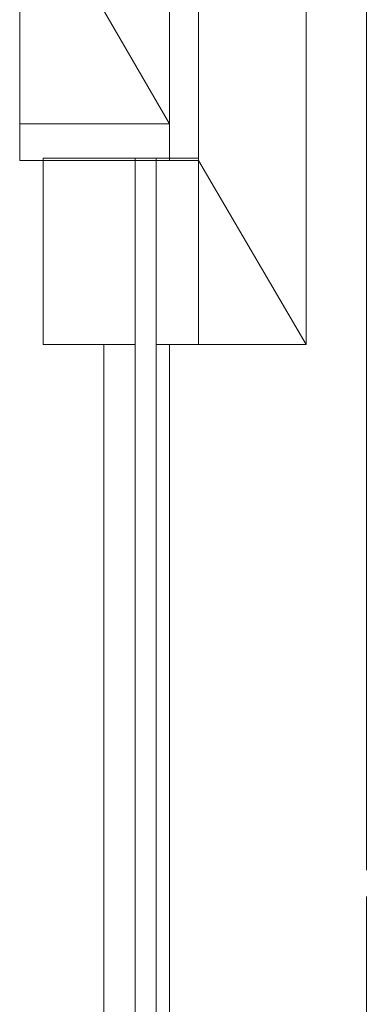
# Model space of a CAD drawing. Header units: millimetres. Extents: x 413 to 305578, y 115 to 38116.
# Tile 141 of 194: x 98953 to 99475, y 16215 to 17705. Entities that reach past the tile are written whole.
import ezdxf

# ---------------------------------------------------------------- set-up
doc = ezdxf.new("R2010")
doc.units = ezdxf.units.MM
for name, color, linetype, true_color in [('PDF$_V$line_ifc_RVT-1-В_Этаж$02_Сводный$A-PART', 7, 'Continuous', 0xdcdcdc), ('PDF$_V$line_ifc_RVT-1-В_Этаж$02_Сводный$A-ROOF', 7, 'Continuous', 0xbababa), ('PDF$_V$line_ifc_RVT-1-В_Этаж$02_Сводный$A-WALL', 7, 'Continuous', 0xdcdcdc)]:
    doc.layers.add(name, color=color, linetype=linetype, true_color=true_color)

msp = doc.modelspace()

# ---------------------------------------------------------------- linework, layer by layer
at = {"layer": 'PDF$_V$line_ifc_RVT-1-В_Этаж$02_Сводный$A-PART', "lineweight": 0}
msp.add_lwpolyline([(99478.1, 16417.5), (99478.1, 18757.2), (99386.6, 18757.2), (99386.6, 17213.3), (99179.6, 17213.3), (99179.6, 14638.8), (99159.7, 14638.8), (99159.7, 17213.3), (99179.6, 17213.3), (99179.6, 14638.8), (99478.1, 14638.8), (99478.1, 16377.7)], dxfattribs=at)
for points in [[(99159.7, 14638.8), (99159.7, 17495.8), (99127.9, 17495.8), (99127.9, 14638.8)], [(99127.9, 17213.3), (99080.2, 17213.3), (99080.2, 14638.8), (99127.9, 14638.8)]]:
    msp.add_lwpolyline(points, close=True, dxfattribs=at)
at = {"layer": 'PDF$_V$line_ifc_RVT-1-В_Этаж$02_Сводный$A-PART', "color": 9, "lineweight": 0, "true_color": 0xbababa}
msp.add_lwpolyline([(99386.6, 17213.3), (99223.4, 17491.9)], dxfattribs=at)
at = {"layer": 'PDF$_V$line_ifc_RVT-1-В_Этаж$02_Сводный$A-ROOF', "lineweight": 0}
for points in [[(99179.6, 18856.7), (98988.6, 18856.7), (98988.6, 17877.8), (99179.6, 17547.6)], [(98988.6, 17897.7), (98952.8, 17897.7), (98952.8, 17547.6)]]:
    msp.add_lwpolyline(points, dxfattribs=at)
at = {"layer": 'PDF$_V$line_ifc_RVT-1-В_Этаж$02_Сводный$A-ROOF', "color": 254, "lineweight": 0, "true_color": 0xdcdcdc}
for points in [[(99223.4, 17491.9), (99223.4, 18856.7), (99179.6, 18856.7), (99179.6, 17491.9)], [(99179.6, 17491.9), (99179.6, 17547.6), (98952.8, 17547.6), (98952.8, 17491.9)], [(99127.9, 17495.8), (98988.6, 17495.8), (98988.6, 17213.3), (99127.9, 17213.3)], [(99223.4, 17213.3), (99223.4, 17495.8), (99159.7, 17495.8), (99159.7, 17213.3)]]:
    msp.add_lwpolyline(points, close=True, dxfattribs=at)
at = {"layer": 'PDF$_V$line_ifc_RVT-1-В_Этаж$02_Сводный$A-ROOF', "lineweight": 0}
msp.add_lwpolyline([(99386.6, 18769.2), (99386.6, 18856.7), (99223.4, 18856.7), (99223.4, 18761.2), (99223.4, 18530.4), (99223.4, 17384.4), (99223.4, 17380.4), (99223.4, 17213.3), (99370.6, 17213.3), (99386.6, 17213.3), (99223.4, 17491.9), (99386.6, 17213.3), (99386.6, 17599.3), (99386.6, 17623.2), (99386.6, 17961.4)], close=True, dxfattribs=at)
at = {"layer": 'PDF$_V$line_ifc_RVT-1-В_Этаж$02_Сводный$A-WALL', "lineweight": 0}
msp.add_lwpolyline([(99478.1, 16417.5), (99478.1, 18757.2), (99386.6, 18757.2), (99386.6, 17213.3), (99179.6, 17213.3), (99179.6, 14638.8), (99159.7, 14638.8), (99159.7, 17213.3), (99179.6, 17213.3), (99179.6, 14638.8), (99478.1, 14638.8), (99478.1, 16377.7)], dxfattribs=at)
for points in [[(99159.7, 14638.8), (99159.7, 17495.8), (99127.9, 17495.8), (99127.9, 14638.8)], [(99127.9, 17213.3), (99080.2, 17213.3), (99080.2, 14638.8), (99127.9, 14638.8)]]:
    msp.add_lwpolyline(points, close=True, dxfattribs=at)
at = {"layer": 'PDF$_V$line_ifc_RVT-1-В_Этаж$02_Сводный$A-WALL', "color": 9, "lineweight": 0, "true_color": 0xbababa}
msp.add_lwpolyline([(99386.6, 17213.3), (99223.4, 17491.9)], dxfattribs=at)

doc.saveas('drawing.dxf')
